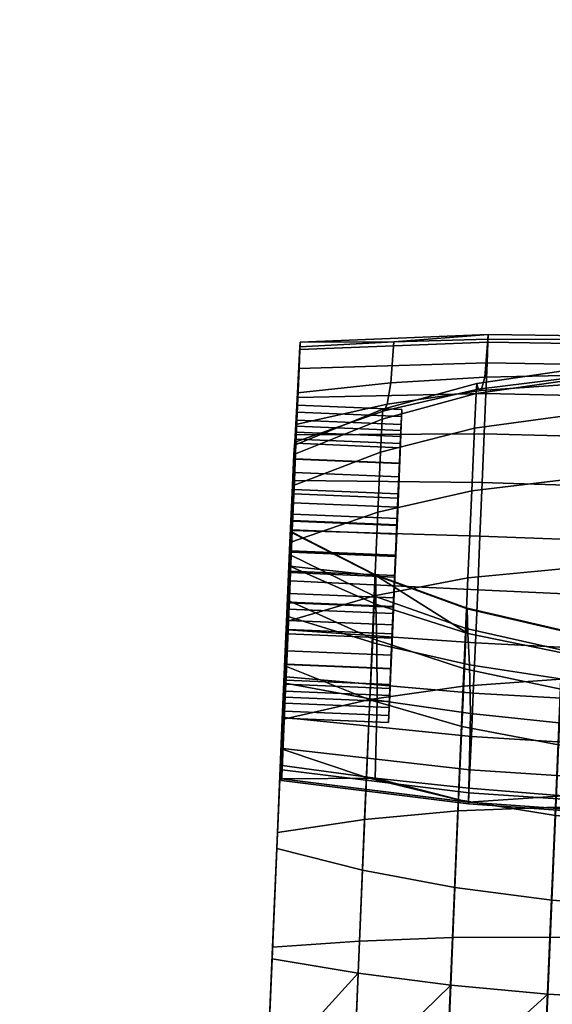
# Model space of a CAD drawing. Header units: millimetres. Extents: x -347 to 347, y -351 to 365.
# Tile 73 of 240: x -314 to -288, y 210 to 257. Entities that reach past the tile are written whole.
import ezdxf

# ---------------------------------------------------------------- set-up
doc = ezdxf.new("R2010")
doc.units = ezdxf.units.MM
doc.header["$MEASUREMENT"] = 0
doc.layers.add('kolecka', color=250, linetype='Continuous')
doc.layers.add('podrucky', color=7, linetype='Continuous')

msp = doc.modelspace()

# ---------------------------------------------------------------- meshes
at = {"layer": 'kolecka'}
mesh = msp.add_polyface(dxfattribs=at)
corners = [(-313.408, -56.337, 32.196), (-313.408, -56.284, 28.713), (-331.408, -56.284, 28.713), (-331.408, -56.337, 32.196), (-204.679, 262.473, 30.246), (-206.33, 262.596, 30.331), (-206.131, 262.786, 26.127), (-204.473, 262.681, 26.085), (-204.885, 262.63, 34.413), (-206.528, 262.837, 34.536), (-202.931, 262.364, 30.186), (-202.765, 262.596, 26.056), (-203.097, 262.449, 34.326), (-203.263, 262.674, 38.453), (-205.091, 263, 38.554), (-201.113, 262.29, 30.15), (-201.021, 262.54, 26.038), (-201.205, 262.328, 34.273), (-201.296, 262.462, 38.392), (-199.259, 262.262, 30.138), (-199.259, 262.521, 26.032), (-199.259, 262.284, 34.255), (-199.259, 262.387, 38.372), (-199.259, 262.544, 42.487), (-201.388, 262.657, 42.508), (-197.406, 262.29, 30.15), (-197.498, 262.54, 26.038), (-197.314, 262.328, 34.273), (-197.223, 262.462, 38.392), (-197.131, 262.657, 42.508), (-195.588, 262.364, 30.186), (-195.754, 262.596, 26.056), (-195.422, 262.449, 34.326), (-195.256, 262.674, 38.453), (-193.84, 262.473, 30.246), (-194.046, 262.681, 26.085), (-193.634, 262.63, 34.413), (-192.188, 262.596, 30.331), (-192.388, 262.786, 26.127), (-191.99, 262.838, 34.536), (-333.408, -56.758, 24.541), (-344.408, -56.378, 27.304), (-344.408, -56.257, 30), (-333.408, -56.257, 30), (-344.408, -56.378, 32.696), (-333.408, -56.758, 35.459), (-345.513, -56.466, 30), (-345.513, -57.041, 35.812), (-311.408, -56.257, 30), (-300.408, -56.378, 27.304), (-311.408, -56.758, 24.541), (-311.408, -56.758, 35.459), (-300.408, -56.378, 32.696), (-300.408, -56.257, 30), (-299.304, -56.466, 30), (-299.304, -56.996, 24.419)]
mesh.append_faces([[corners[k] for k in face] for face in [(0, 1, 2, 3), (4, 5, 6, 7), (8, 9, 5, 4), (10, 4, 7, 11), (12, 8, 4, 10), (13, 14, 8, 12), (15, 10, 11, 16), (17, 12, 10, 15), (18, 13, 12, 17), (19, 15, 16, 20), (21, 17, 15, 19), (22, 18, 17, 21), (23, 24, 18, 22), (25, 19, 20, 26), (27, 21, 19, 25), (28, 22, 21, 27), (29, 23, 22, 28), (30, 25, 26, 31), (32, 27, 25, 30), (33, 28, 27, 32), (34, 30, 31, 35), (36, 32, 30, 34), (37, 34, 35, 38), (39, 36, 34, 37), (40, 41, 42, 43), (43, 42, 44, 45), (46, 42, 41, 41), (46, 44, 42, 42), (46, 47, 44, 44), (48, 49, 50, 50), (48, 51, 52, 53), (53, 49, 48, 48), (54, 49, 53, 53), (54, 53, 52, 52), (54, 55, 49, 49)]])
at = {"layer": 'podrucky'}
mesh = msp.add_polyface(dxfattribs=at)
corners = [(-300.492, 240.413, 579.426), (-300.599, 237.945, 581.183), (-300.457, 241.325, 581.726), (-300.444, 241.675, 584.175), (-300.571, 238.662, 583.901), (-300.674, 236.103, 578.764), (-300.549, 239.033, 577.455), (-300.623, 237.242, 575.849), (-300.456, 241.456, 586.572), (-300.589, 238.33, 586.691), (-300.654, 236.843, 589.344), (-300.563, 239.257, 598.789), (-300.759, 234.426, 591.188), (-301.028, 228.571, 610.504), (-300.641, 237.735, 611.109), (-296.49, 238.469, 635.883), (-296.426, 238.385, 623.561), (-300.69, 236.897, 623.494), (-300.711, 236.745, 635.907), (-300.641, 237.735, 611.109), (-296.281, 238.707, 611.224), (-296.109, 239.724, 598.889), (-300.563, 239.257, 598.789), (-295.96, 241.694, 586.666), (-300.456, 241.456, 586.572), (-291.454, 241.669, 581.543), (-300.457, 241.325, 581.726), (-300.444, 241.675, 584.175), (-291.441, 242.044, 584.167), (-291.493, 240.692, 579.08), (-300.492, 240.413, 579.426), (-291.553, 239.214, 576.967), (-300.549, 239.033, 577.455), (-291.729, 234.967, 573.983), (-300.713, 235.069, 574.669), (-300.623, 237.242, 575.849), (-291.633, 237.294, 575.247), (-300.736, 236.302, 641.721), (-300.805, 234.814, 647.359), (-296.591, 236.424, 648.015), (-296.517, 238.001, 642.042), (-300.742, 234.64, 584.182), (-300.629, 237.378, 586.389), (-300.614, 237.666, 583.97), (-300.599, 237.945, 581.183), (-300.674, 236.103, 578.764), (-295.679, 235.891, 578.769), (-295.604, 237.733, 581.189), (-300.589, 238.33, 586.691), (-300.571, 238.662, 583.901), (-295.576, 238.451, 583.906), (-295.593, 238.119, 586.697), (-300.654, 236.843, 589.344), (-295.659, 236.632, 589.35), (-300.614, 237.666, 583.97), (-300.629, 237.378, 586.389), (-295.633, 237.167, 586.395), (-295.618, 237.454, 583.976), (-300.686, 236.089, 588.688), (-295.69, 235.878, 588.694), (-300.703, 235.448, 579.518), (-300.638, 237.044, 581.615), (-295.642, 236.833, 581.621), (-295.707, 235.236, 579.524), (-295.618, 237.454, 583.976), (-295.604, 237.733, 581.189), (-295.642, 236.833, 581.621), (-295.679, 235.891, 578.769), (-295.593, 238.119, 586.697), (-295.576, 238.451, 583.906), (-295.659, 236.632, 589.35), (-295.633, 237.167, 586.395), (-295.69, 235.878, 588.694)]
mesh.append_faces([[corners[k] for k in face] for face in [(0, 1, 2, 2), (3, 2, 4, 4), (2, 1, 4, 4), (5, 0, 6, 6), (0, 5, 1, 1), (7, 5, 6, 6), (8, 3, 9, 9), (8, 10, 11, 11), (10, 8, 9, 9), (11, 10, 12, 12), (9, 3, 4, 4), (13, 14, 11, 11), (15, 16, 17, 18), (19, 17, 16, 20), (20, 21, 22, 19), (21, 23, 24, 22), (25, 26, 27, 28), (23, 27, 24, 24), (27, 23, 28, 28), (26, 25, 29, 30), (31, 32, 30, 29), (33, 34, 35, 36), (36, 35, 32, 31), (37, 38, 39, 40), (40, 15, 18, 37), (41, 42, 43, 43), (44, 45, 46, 47), (48, 49, 50, 51), (52, 48, 51, 53), (49, 44, 47, 50), (54, 55, 56, 57), (55, 58, 59, 56), (60, 61, 62, 63), (61, 54, 57, 62), (64, 65, 66, 66), (67, 66, 65, 65), (68, 69, 64, 64), (65, 64, 69, 69), (70, 68, 71, 71), (64, 71, 68, 68), (71, 72, 70, 70)]])
mesh = msp.add_polyface(dxfattribs=at)
corners = [(-291.778, 239.362, 611.31), (-296.281, 238.707, 611.224), (-296.426, 238.385, 623.561), (-291.927, 239.432, 623.613), (-287.182, 239.683, 611.364), (-287.27, 239.998, 623.647), (-291.604, 240.005, 598.963), (-296.109, 239.724, 598.889), (-287.066, 240.098, 599.009), (-291.993, 239.701, 635.866), (-296.49, 238.469, 635.883), (-287.308, 240.383, 635.858), (-286.943, 241.803, 586.778), (-291.454, 241.81, 586.735), (-295.96, 241.694, 586.666), (-287.826, 226.807, 622.552), (-287.779, 225.557, 611.125), (-283.156, 225.192, 611.172), (-283.119, 226.354, 622.601), (-292.42, 227.752, 622.417), (-292.333, 226.251, 610.996), (-287.835, 227.863, 633.915), (-292.446, 228.933, 633.817), (-291.454, 241.669, 581.543), (-291.441, 242.044, 584.167), (-282.418, 241.913, 584.171), (-282.432, 241.53, 581.489), (-291.493, 240.692, 579.08), (-282.471, 240.531, 578.97), (-291.553, 239.214, 576.967), (-282.532, 239.02, 576.811), (-291.633, 237.294, 575.247), (-282.613, 237.057, 575.053), (-291.729, 234.967, 573.983), (-282.713, 234.678, 573.76), (-291.837, 232.408, 573.299), (-282.822, 232.062, 573.061), (-291.946, 229.833, 573.227), (-282.934, 229.429, 572.987), (-292.054, 227.308, 573.744), (-283.044, 226.849, 573.516), (-292.156, 224.906, 574.86), (-283.149, 224.394, 574.657), (-287.738, 230.86, 660.897), (-292.414, 230.409, 660.297), (-292.637, 225.245, 664.917), (-287.968, 225.567, 665.631), (-282.971, 230.878, 661.104), (-283.202, 225.542, 665.877), (-287.552, 235.122, 655.216), (-292.231, 234.569, 654.754), (-282.783, 235.175, 655.376), (-292.098, 237.571, 648.506), (-296.591, 236.424, 648.015), (-296.719, 233.543, 654.011), (-287.414, 238.2, 648.813), (-292.021, 239.213, 642.284), (-296.517, 238.001, 642.042), (-287.336, 239.883, 642.435), (-287.884, 226.957, 643.362), (-287.968, 225.093, 647.804), (-292.584, 226.061, 648.22), (-292.497, 227.994, 643.614), (-283.138, 226.471, 643.281), (-283.22, 224.63, 647.667), (-287.839, 227.89, 638.636), (-292.451, 228.961, 638.713), (-283.093, 227.392, 638.613), (-283.089, 227.365, 633.951), (-296.824, 230.532, 633.663)]
mesh.append_faces([[corners[k] for k in face] for face in [(0, 1, 2, 3), (4, 0, 3, 5), (6, 7, 1, 0), (8, 6, 0, 4), (9, 3, 2, 10), (11, 5, 3, 9), (8, 12, 13, 6), (6, 13, 14, 7), (15, 16, 17, 18), (19, 20, 16, 15), (18, 21, 15, 15), (19, 15, 21, 22), (23, 24, 25, 26), (27, 23, 26, 28), (29, 27, 28, 30), (31, 29, 30, 32), (33, 31, 32, 34), (35, 33, 34, 36), (37, 35, 36, 38), (39, 37, 38, 40), (41, 39, 40, 42), (25, 24, 13, 12), (14, 13, 24, 24), (43, 44, 45, 46), (47, 43, 46, 48), (49, 50, 44, 43), (51, 49, 43, 47), (52, 53, 54, 50), (55, 52, 50, 49), (56, 57, 53, 52), (58, 56, 52, 55), (56, 9, 10, 57), (58, 11, 9, 56), (59, 60, 61, 62), (63, 64, 60, 59), (65, 59, 62, 66), (67, 63, 59, 65), (65, 66, 22, 21), (67, 65, 21, 68), (66, 69, 22, 22)]])
mesh = msp.add_polyface(dxfattribs=at)
corners = [(-265.292, 220.733, 578.957), (-264.524, 238.891, 579.466), (-265.338, 219.715, 581.137), (-264.488, 239.804, 581.766), (-265.362, 219.214, 583.56), (-265.124, 226.805, 658.08), (-265.381, 220.719, 658.311), (-265.209, 224.689, 654.43), (-265.326, 222.127, 662.265), (-273.922, 225.472, 611.016), (-274.141, 223.158, 599.659), (-269.636, 223.423, 599.521), (-269.419, 226.106, 610.817), (-278.519, 225.165, 611.135), (-278.678, 223.076, 599.74), (-283.156, 225.192, 611.172), (-283.229, 223.176, 599.764), (-287.779, 225.557, 611.125), (-287.771, 223.46, 599.73), (-292.333, 226.251, 610.996), (-292.285, 223.926, 599.639), (-269.832, 219.706, 588.513), (-265.337, 219.922, 588.356), (-265.183, 223.866, 599.327), (-278.85, 219.623, 588.688), (-274.338, 219.606, 588.623), (-265.061, 227.05, 610.544), (-283.361, 219.755, 588.706), (-287.867, 220.004, 588.678), (-292.363, 220.369, 588.603), (-283.24, 222.273, 576.341), (-283.149, 224.394, 574.657), (-274.131, 224.144, 574.88), (-274.221, 222.069, 576.528), (-292.246, 222.832, 576.508), (-292.156, 224.906, 574.86), (-283.312, 220.644, 578.412), (-274.29, 220.476, 578.554), (-292.315, 221.239, 578.534), (-292.364, 220.147, 580.87), (-283.361, 219.529, 580.8), (-265.144, 224.157, 575.528), (-274.028, 226.545, 573.764), (-265.048, 226.399, 574.486), (-265.292, 220.733, 578.957), (-265.228, 222.221, 577.066), (-287.968, 225.567, 665.631), (-292.637, 225.245, 664.917), (-292.894, 219.281, 668.442), (-288.23, 219.455, 669.245), (-283.202, 225.542, 665.877), (-283.467, 219.379, 669.52), (-278.451, 225.165, 665.642), (-278.713, 219.052, 669.255), (-273.823, 224.449, 664.938), (-274.08, 218.485, 668.463), (-269.42, 223.424, 663.795), (-269.666, 217.7, 667.179), (-265.326, 222.127, 662.265), (-265.124, 226.805, 658.08), (-269.206, 228.38, 659.362), (-288.084, 222.435, 651.704), (-288.231, 219.06, 655.002), (-292.857, 219.806, 655.684), (-292.705, 223.305, 652.264), (-283.335, 222.006, 651.518), (-283.48, 218.674, 654.775), (-278.567, 222.032, 651.715), (-278.714, 218.658, 655.013), (-273.892, 222.509, 652.285), (-274.043, 219.01, 655.705), (-269.409, 223.409, 653.203), (-269.569, 219.708, 656.82), (-287.968, 225.093, 647.804), (-292.584, 226.061, 648.22), (-283.22, 224.63, 647.667), (-278.451, 224.69, 647.814), (-273.771, 225.265, 648.241), (-269.281, 226.323, 648.926), (-265.381, 220.719, 658.311), (-265.209, 224.689, 654.43)]
mesh.append_faces([[corners[k] for k in face] for face in [(0, 1, 2, 2), (2, 3, 4, 4), (5, 6, 7, 7), (8, 6, 5, 5), (9, 10, 11, 12), (13, 14, 10, 9), (15, 16, 14, 13), (17, 18, 16, 15), (19, 20, 18, 17), (21, 22, 23, 11), (24, 25, 10, 14), (25, 21, 11, 10), (11, 23, 26, 12), (14, 16, 27, 24), (28, 27, 16, 18), (29, 28, 18, 20), (30, 31, 32, 33), (34, 35, 31, 30), (36, 30, 33, 37), (38, 34, 30, 36), (39, 38, 36, 40), (41, 32, 42, 43), (44, 37, 33, 45), (45, 33, 32, 41), (46, 47, 48, 49), (50, 46, 49, 51), (52, 50, 51, 53), (54, 52, 53, 55), (56, 54, 55, 57), (58, 59, 60, 56), (61, 62, 63, 64), (65, 66, 62, 61), (67, 68, 66, 65), (69, 70, 68, 67), (71, 72, 70, 69), (73, 61, 64, 74), (75, 65, 61, 73), (76, 67, 65, 75), (77, 69, 67, 76), (78, 71, 69, 77), (79, 72, 71, 80)]])
mesh = msp.add_polyface(dxfattribs=at)
corners = [(-300.902, 230.664, 576.942), (-300.813, 232.681, 574.031), (-300.915, 230.277, 573.964), (-301.016, 227.921, 574.446), (-300.563, 239.257, 598.789), (-300.875, 231.711, 591.906), (-301.15, 225.388, 599.287), (-301.04, 229.339, 649.801), (-300.805, 234.814, 647.359), (-300.941, 231.532, 644.575), (-301.177, 226.211, 654.39), (-300.927, 232.094, 653.018), (-301.028, 228.571, 610.504), (-296.815, 229.159, 622.201), (-292.42, 227.752, 622.417), (-296.824, 230.532, 633.663), (-300.939, 230.978, 621.912), (-292.446, 228.933, 633.817), (-300.883, 232.597, 633.459), (-300.813, 232.681, 574.031), (-291.837, 232.408, 573.299), (-291.946, 229.833, 573.227), (-300.915, 230.277, 573.964), (-292.231, 234.569, 654.754), (-296.719, 233.543, 654.011), (-296.894, 229.551, 659.331), (-292.414, 230.409, 660.297), (-300.927, 232.094, 653.018), (-301.091, 228.327, 658.04), (-292.451, 228.961, 638.713), (-292.497, 227.994, 643.614), (-296.877, 229.54, 644.024), (-296.828, 230.562, 638.841), (-296.969, 227.495, 648.895), (-301.04, 229.339, 649.801), (-300.941, 231.532, 644.575), (-300.888, 232.629, 639.014), (-300.81, 233.123, 587.296), (-300.956, 229.671, 587.538), (-300.876, 231.641, 590.908), (-301, 228.381, 578.562), (-300.967, 229.252, 581.552), (-300.9, 230.734, 577.94), (-300.979, 229.225, 590.62), (-300.821, 232.704, 581.31), (-300.785, 233.452, 577.275), (-300.902, 230.664, 576.942), (-295.907, 230.453, 576.948), (-295.789, 233.241, 577.281), (-301.018, 227.949, 577.66), (-296.022, 227.738, 577.666), (-300.992, 228.923, 591.573), (-300.875, 231.711, 591.906), (-295.879, 231.499, 591.911), (-295.997, 228.711, 591.579), (-301, 228.381, 578.562), (-300.9, 230.734, 577.94), (-295.905, 230.522, 577.946), (-296.005, 228.17, 578.568), (-300.876, 231.641, 590.908), (-300.979, 229.225, 590.62), (-295.983, 229.013, 590.626), (-295.881, 231.429, 590.914), (-300.798, 233.15, 578.228), (-295.803, 232.939, 578.234), (-295.907, 230.453, 576.948), (-296.005, 228.17, 578.568), (-295.905, 230.522, 577.946), (-295.803, 232.939, 578.234), (-295.879, 231.499, 591.911), (-295.983, 229.013, 590.626), (-295.997, 228.711, 591.579), (-295.781, 233.782, 590.292), (-295.881, 231.429, 590.914), (-295.814, 232.912, 587.301), (-295.96, 229.459, 587.543), (-300.956, 229.671, 587.538), (-300.81, 233.123, 587.296), (-295.972, 229.041, 581.558), (-295.825, 232.493, 581.316), (-300.821, 232.704, 581.31), (-300.967, 229.252, 581.552), (-296.039, 227.523, 584.671), (-295.747, 234.428, 584.188), (-295.825, 232.493, 581.316), (-295.814, 232.912, 587.301), (-295.972, 229.041, 581.558), (-295.96, 229.459, 587.543)]
mesh.append_faces([[corners[k] for k in face] for face in [(0, 1, 2, 2), (3, 0, 2, 2), (4, 5, 6, 6), (7, 8, 9, 9), (10, 11, 7, 7), (12, 4, 6, 6), (13, 14, 15, 15), (13, 15, 16, 16), (14, 17, 15, 15), (16, 15, 18, 18), (19, 20, 21, 22), (23, 24, 25, 26), (25, 24, 27, 28), (29, 30, 31, 32), (33, 34, 35, 31), (36, 32, 31, 35), (29, 32, 15, 15), (32, 36, 15, 15), (36, 18, 15, 15), (37, 38, 39, 39), (40, 41, 42, 42), (39, 38, 43, 43), (42, 41, 44, 44), (45, 46, 47, 48), (46, 49, 50, 47), (51, 52, 53, 54), (55, 56, 57, 58), (59, 60, 61, 62), (56, 63, 64, 57), (65, 66, 67, 67), (67, 68, 65, 65), (69, 70, 71, 71), (69, 72, 73, 73), (70, 69, 73, 73), (74, 75, 76, 77), (78, 79, 80, 81), (82, 83, 84, 84), (85, 83, 82, 82), (84, 86, 82, 82), (87, 85, 82, 82)]])
mesh = msp.add_polyface(dxfattribs=at)
corners = [(-300.813, 232.681, 574.031), (-300.785, 233.452, 577.275), (-300.713, 235.069, 574.669), (-300.902, 230.664, 576.942), (-300.623, 237.242, 575.849), (-300.674, 236.103, 578.764), (-300.563, 239.257, 598.789), (-300.759, 234.426, 591.188), (-300.875, 231.711, 591.906), (-300.939, 230.978, 621.912), (-300.69, 236.897, 623.494), (-300.641, 237.735, 611.109), (-300.711, 236.745, 635.907), (-300.888, 232.629, 639.014), (-300.736, 236.302, 641.721), (-300.883, 232.597, 633.459), (-300.805, 234.814, 647.359), (-300.941, 231.532, 644.575), (-301.028, 228.571, 610.504), (-301.04, 229.339, 649.801), (-300.927, 232.094, 653.018), (-291.837, 232.408, 573.299), (-300.813, 232.681, 574.031), (-300.713, 235.069, 574.669), (-291.729, 234.967, 573.983), (-300.805, 234.814, 647.359), (-300.927, 232.094, 653.018), (-296.719, 233.543, 654.011), (-296.591, 236.424, 648.015), (-300.821, 232.704, 581.31), (-300.638, 237.044, 581.615), (-300.703, 235.448, 579.518), (-300.742, 234.64, 584.182), (-300.798, 233.15, 578.228), (-300.9, 230.734, 577.94), (-300.614, 237.666, 583.97), (-300.686, 236.089, 588.688), (-300.629, 237.378, 586.389), (-300.81, 233.123, 587.296), (-300.876, 231.641, 590.908), (-300.776, 233.994, 590.286), (-300.674, 236.103, 578.764), (-300.785, 233.452, 577.275), (-295.789, 233.241, 577.281), (-295.679, 235.891, 578.769), (-300.759, 234.426, 591.188), (-300.654, 236.843, 589.344), (-295.659, 236.632, 589.35), (-295.764, 234.214, 591.193), (-300.875, 231.711, 591.906), (-295.879, 231.499, 591.911), (-300.686, 236.089, 588.688), (-300.776, 233.994, 590.286), (-295.781, 233.782, 590.292), (-295.69, 235.878, 588.694), (-300.798, 233.15, 578.228), (-300.703, 235.448, 579.518), (-295.707, 235.236, 579.524), (-295.803, 232.939, 578.234), (-300.876, 231.641, 590.908), (-295.881, 231.429, 590.914), (-295.707, 235.236, 579.524), (-295.789, 233.241, 577.281), (-295.803, 232.939, 578.234), (-295.907, 230.453, 576.948), (-295.642, 236.833, 581.621), (-295.679, 235.891, 578.769), (-295.781, 233.782, 590.292), (-295.879, 231.499, 591.911), (-295.764, 234.214, 591.193), (-295.69, 235.878, 588.694), (-295.659, 236.632, 589.35), (-295.825, 232.493, 581.316), (-295.747, 234.428, 584.188), (-300.742, 234.64, 584.182), (-300.821, 232.704, 581.31), (-295.747, 234.428, 584.188), (-295.814, 232.912, 587.301), (-300.81, 233.123, 587.296), (-300.742, 234.64, 584.182)]
mesh.append_faces([[corners[k] for k in face] for face in [(0, 1, 2, 2), (0, 3, 1, 1), (4, 2, 1, 1), (5, 4, 1, 1), (6, 7, 8, 8), (9, 10, 11, 11), (12, 13, 14, 14), (15, 12, 10, 10), (15, 13, 12, 12), (16, 14, 17, 17), (17, 14, 13, 13), (9, 15, 10, 10), (18, 9, 11, 11), (19, 20, 16, 16), (21, 22, 23, 24), (25, 26, 27, 28), (29, 30, 31, 31), (32, 30, 29, 29), (33, 29, 31, 31), (34, 29, 33, 33), (35, 30, 32, 32), (36, 37, 38, 38), (39, 40, 38, 38), (36, 38, 40, 40), (37, 32, 38, 38), (41, 42, 43, 44), (45, 46, 47, 48), (49, 45, 48, 50), (51, 52, 53, 54), (55, 56, 57, 58), (52, 59, 60, 53), (61, 62, 63, 63), (64, 63, 62, 62), (65, 66, 61, 61), (62, 61, 66, 66), (67, 68, 69, 69), (69, 70, 67, 67), (69, 71, 70, 70), (72, 73, 74, 75), (76, 77, 78, 79)]])
mesh = msp.add_polyface(dxfattribs=at)
corners = [(-301.018, 227.949, 577.66), (-300.902, 230.664, 576.942), (-301.016, 227.921, 574.446), (-301.111, 225.679, 575.488), (-301.195, 223.743, 577.026), (-301.15, 225.388, 599.287), (-300.875, 231.711, 591.906), (-300.992, 228.923, 591.573), (-301.103, 226.272, 590.085), (-301.091, 228.327, 658.04), (-300.927, 232.094, 653.018), (-301.177, 226.211, 654.39), (-301.349, 222.241, 658.271), (-296.765, 227.263, 610.787), (-296.751, 224.571, 599.491), (-292.285, 223.926, 599.639), (-292.333, 226.251, 610.996), (-296.815, 229.159, 622.201), (-292.42, 227.752, 622.417), (-301.028, 228.571, 610.504), (-301.15, 225.388, 599.287), (-300.939, 230.978, 621.912), (-292.054, 227.308, 573.744), (-301.016, 227.921, 574.446), (-300.915, 230.277, 573.964), (-291.946, 229.833, 573.227), (-292.156, 224.906, 574.86), (-301.111, 225.679, 575.488), (-292.414, 230.409, 660.297), (-296.894, 229.551, 659.331), (-297.108, 224.595, 663.765), (-292.637, 225.245, 664.917), (-301.091, 228.327, 658.04), (-301.294, 223.649, 662.225), (-292.497, 227.994, 643.614), (-292.584, 226.061, 648.22), (-296.969, 227.495, 648.895), (-296.877, 229.54, 644.024), (-297.098, 224.581, 653.172), (-301.177, 226.211, 654.39), (-301.04, 229.339, 649.801), (-300.967, 229.252, 581.552), (-301.091, 226.286, 580.16), (-301.148, 224.997, 582.459), (-301, 228.381, 578.562), (-301.035, 227.735, 584.666), (-301.074, 226.927, 589.33), (-300.979, 229.225, 590.62), (-300.956, 229.671, 587.538), (-301.14, 225.331, 587.233), (-301.163, 224.709, 584.878), (-301.103, 226.272, 590.085), (-300.992, 228.923, 591.573), (-295.997, 228.711, 591.579), (-296.107, 226.061, 590.09), (-301.018, 227.949, 577.66), (-301.122, 225.531, 579.504), (-296.127, 225.32, 579.51), (-296.022, 227.738, 577.666), (-301.148, 224.997, 582.459), (-301.091, 226.286, 580.16), (-296.096, 226.074, 580.165), (-296.152, 224.785, 582.465), (-301, 228.381, 578.562), (-296.005, 228.17, 578.568), (-300.979, 229.225, 590.62), (-301.074, 226.927, 589.33), (-296.079, 226.716, 589.336), (-295.983, 229.013, 590.626), (-301.14, 225.331, 587.233), (-296.144, 225.119, 587.238), (-296.152, 224.785, 582.465), (-296.096, 226.074, 580.165), (-296.127, 225.32, 579.51), (-296.022, 227.738, 577.666), (-296.005, 228.17, 578.568), (-295.907, 230.453, 576.948), (-295.997, 228.711, 591.579), (-296.079, 226.716, 589.336), (-296.107, 226.061, 590.09), (-296.144, 225.119, 587.238), (-295.983, 229.013, 590.626), (-295.96, 229.459, 587.543), (-296.039, 227.523, 584.671), (-301.035, 227.735, 584.666), (-300.956, 229.671, 587.538), (-296.039, 227.523, 584.671), (-295.972, 229.041, 581.558), (-300.967, 229.252, 581.552), (-301.035, 227.735, 584.666)]
mesh.append_faces([[corners[k] for k in face] for face in [(0, 1, 2, 2), (0, 2, 3, 3), (4, 0, 3, 3), (5, 6, 7, 7), (8, 5, 7, 7), (9, 10, 11, 11), (11, 12, 9, 9), (13, 14, 15, 16), (17, 13, 16, 18), (13, 19, 20, 14), (19, 13, 17, 21), (22, 23, 24, 25), (26, 27, 23, 22), (28, 29, 30, 31), (32, 33, 30, 29), (34, 35, 36, 37), (38, 39, 40, 36), (41, 42, 43, 43), (44, 42, 41, 41), (45, 41, 43, 43), (46, 47, 48, 48), (45, 49, 48, 48), (46, 48, 49, 49), (50, 49, 45, 45), (50, 45, 43, 43), (51, 52, 53, 54), (55, 56, 57, 58), (59, 60, 61, 62), (60, 63, 64, 61), (65, 66, 67, 68), (66, 69, 70, 67), (71, 72, 73, 73), (74, 73, 72, 72), (75, 76, 74, 74), (72, 75, 74, 74), (77, 78, 79, 79), (80, 79, 78, 78), (78, 77, 81, 81), (82, 83, 84, 85), (86, 87, 88, 89)]])
mesh = msp.add_polyface(dxfattribs=at)
corners = [(-301.122, 225.531, 579.504), (-301.018, 227.949, 577.66), (-301.195, 223.743, 577.026), (-301.26, 222.255, 578.917), (-301.306, 221.237, 581.097), (-301.188, 224.044, 582.157), (-301.33, 220.736, 583.52), (-301.205, 223.712, 584.948), (-301.329, 220.814, 585.992), (-301.305, 221.444, 588.315), (-301.178, 224.43, 587.665), (-301.15, 225.388, 599.287), (-301.103, 226.272, 590.085), (-301.294, 223.649, 662.225), (-301.091, 228.327, 658.04), (-301.349, 222.241, 658.271), (-301.554, 217.481, 661.343), (-296.845, 220.849, 588.482), (-292.363, 220.369, 588.603), (-292.285, 223.926, 599.639), (-296.751, 224.571, 599.491), (-301.305, 221.444, 588.315), (-301.15, 225.388, 599.287), (-292.246, 222.832, 576.508), (-301.195, 223.743, 577.026), (-301.111, 225.679, 575.488), (-292.156, 224.906, 574.86), (-292.315, 221.239, 578.534), (-301.26, 222.255, 578.917), (-292.364, 220.147, 580.87), (-301.306, 221.237, 581.097), (-292.39, 219.61, 583.465), (-301.33, 220.736, 583.52), (-292.39, 219.695, 586.114), (-301.329, 220.814, 585.992), (-292.637, 225.245, 664.917), (-297.108, 224.595, 663.765), (-297.354, 218.871, 667.148), (-292.894, 219.281, 668.442), (-301.294, 223.649, 662.225), (-301.526, 218.246, 665.419), (-292.705, 223.305, 652.264), (-292.857, 219.806, 655.684), (-297.258, 220.88, 656.789), (-297.098, 224.581, 653.172), (-292.584, 226.061, 648.22), (-296.969, 227.495, 648.895), (-301.177, 226.211, 654.39), (-301.349, 222.241, 658.271), (-301.205, 223.712, 584.948), (-301.178, 224.43, 587.665), (-296.183, 224.219, 587.67), (-296.21, 223.501, 584.953), (-301.103, 226.272, 590.085), (-296.107, 226.061, 590.09), (-301.122, 225.531, 579.504), (-301.188, 224.044, 582.157), (-296.192, 223.833, 582.163), (-296.127, 225.32, 579.51), (-301.14, 225.331, 587.233), (-301.163, 224.709, 584.878), (-296.167, 224.498, 584.883), (-296.144, 225.119, 587.238), (-301.148, 224.997, 582.459), (-296.152, 224.785, 582.465), (-296.167, 224.498, 584.883), (-296.152, 224.785, 582.465), (-296.192, 223.833, 582.163), (-296.127, 225.32, 579.51), (-296.183, 224.219, 587.67), (-296.21, 223.501, 584.953), (-296.107, 226.061, 590.09), (-296.144, 225.119, 587.238)]
mesh.append_faces([[corners[k] for k in face] for face in [(0, 1, 2, 2), (0, 2, 3, 3), (0, 4, 5, 5), (5, 6, 7, 7), (6, 5, 4, 4), (3, 4, 0, 0), (8, 7, 6, 6), (9, 10, 8, 8), (9, 11, 12, 12), (10, 9, 12, 12), (13, 14, 15, 15), (16, 13, 15, 15), (10, 7, 8, 8), (17, 18, 19, 20), (21, 17, 20, 22), (23, 24, 25, 26), (27, 28, 24, 23), (28, 27, 29, 30), (31, 32, 30, 29), (33, 34, 32, 31), (33, 18, 17, 17), (21, 34, 17, 17), (33, 17, 34, 34), (35, 36, 37, 38), (39, 40, 37, 36), (41, 42, 43, 44), (45, 41, 44, 46), (47, 44, 43, 48), (49, 50, 51, 52), (50, 53, 54, 51), (55, 56, 57, 58), (56, 49, 52, 57), (59, 60, 61, 62), (60, 63, 64, 61), (65, 66, 67, 67), (68, 67, 66, 66), (69, 65, 70, 70), (67, 70, 65, 65), (71, 72, 69, 69), (65, 69, 72, 72)]])
mesh = msp.add_polyface(dxfattribs=at)
corners = [(-265.559, 216.724, 665.459), (-265.586, 215.96, 661.383), (-265.326, 222.127, 662.265), (-265.381, 220.719, 658.311), (-265.812, 210.68, 663.433), (-301.294, 223.649, 662.225), (-301.554, 217.481, 661.343), (-301.526, 218.246, 665.419), (-301.78, 212.202, 663.392), (-283.361, 219.529, 580.8), (-283.312, 220.644, 578.412), (-274.29, 220.476, 578.554), (-274.339, 219.385, 580.89), (-283.388, 218.979, 583.454), (-274.364, 218.847, 583.485), (-292.39, 219.61, 583.465), (-292.364, 220.147, 580.87), (-283.387, 219.065, 586.162), (-274.364, 218.932, 586.134), (-292.39, 219.695, 586.114), (-265.338, 219.715, 581.137), (-265.292, 220.733, 578.957), (-265.362, 219.214, 583.56), (-265.361, 219.293, 586.032), (-265.337, 219.922, 588.356), (-269.832, 219.706, 588.513), (-274.338, 219.606, 588.623), (-283.361, 219.755, 588.706), (-278.85, 219.623, 588.688), (-287.867, 220.004, 588.678), (-292.363, 220.369, 588.603), (-292.894, 219.281, 668.442), (-297.354, 218.871, 667.148), (-297.603, 213.06, 669.229), (-293.152, 213.227, 670.61), (-288.23, 219.455, 669.245), (-288.495, 213.249, 671.466), (-283.467, 219.379, 669.52), (-283.734, 213.122, 671.76), (-278.713, 219.052, 669.255), (-278.979, 212.847, 671.477), (-274.08, 218.485, 668.463), (-274.338, 212.43, 670.631), (-269.666, 217.7, 667.179), (-269.914, 211.888, 669.26), (-301.526, 218.246, 665.419), (-301.761, 212.76, 667.383), (-265.793, 211.239, 667.423), (-265.559, 216.724, 665.459), (-269.42, 223.424, 663.795), (-265.326, 222.127, 662.265), (-292.857, 219.806, 655.684), (-293.038, 215.611, 658.392), (-297.449, 216.444, 659.653), (-297.258, 220.88, 656.789), (-288.231, 219.06, 655.002), (-288.405, 215.015, 657.614), (-283.48, 218.674, 654.775), (-283.652, 214.679, 657.354), (-278.714, 218.658, 655.013), (-278.888, 214.613, 657.624), (-274.043, 219.01, 655.705), (-274.224, 214.815, 658.413), (-269.569, 219.708, 656.82), (-269.761, 215.272, 659.684), (-301.554, 217.481, 661.343), (-297.659, 211.522, 661.563), (-301.78, 212.202, 663.392), (-301.349, 222.241, 658.271), (-265.381, 220.719, 658.311), (-265.586, 215.96, 661.383)]
mesh.append_faces([[corners[k] for k in face] for face in [(0, 1, 2, 2), (3, 2, 1, 1), (4, 1, 0, 0), (5, 6, 7, 7), (6, 8, 7, 7), (9, 10, 11, 12), (13, 9, 12, 14), (15, 16, 9, 13), (17, 13, 14, 18), (19, 15, 13, 17), (20, 12, 11, 21), (12, 20, 22, 14), (23, 18, 14, 22), (23, 24, 25, 25), (18, 23, 25, 25), (25, 26, 18, 18), (27, 17, 28, 28), (18, 28, 17, 17), (29, 17, 27, 27), (28, 18, 26, 26), (30, 19, 29, 29), (19, 17, 29, 29), (31, 32, 33, 34), (35, 31, 34, 36), (37, 35, 36, 38), (39, 37, 38, 40), (41, 39, 40, 42), (43, 41, 42, 44), (33, 32, 45, 46), (43, 44, 47, 48), (49, 43, 48, 50), (51, 52, 53, 54), (55, 56, 52, 51), (57, 58, 56, 55), (59, 60, 58, 57), (61, 62, 60, 59), (63, 64, 62, 61), (65, 53, 66, 67), (68, 54, 53, 65), (63, 69, 70, 64)]])
mesh = msp.add_polyface(dxfattribs=at)
corners = [(-265.793, 211.239, 667.423), (-266.044, 205.209, 664.368), (-265.812, 210.68, 663.433), (-266.037, 205.488, 668.358), (-265.559, 216.724, 665.459), (-301.526, 218.246, 665.419), (-301.78, 212.202, 663.392), (-301.761, 212.76, 667.383), (-302.005, 207.01, 668.318), (-302.012, 206.731, 664.328), (-313.027, -53.117, 682.528), (-297.861, 206.968, 670.22), (-308.876, -52.88, 688.42), (-293.422, 206.879, 671.643), (-304.437, -52.969, 689.842), (-288.771, 206.744, 672.525), (-302.005, 207.01, 668.318), (-313.02, -52.838, 686.518), (-301.761, 212.76, 667.383), (-297.603, 213.06, 669.229), (-293.152, 213.227, 670.61), (-288.495, 213.249, 671.466), (-284.013, 206.563, 672.827), (-283.734, 213.122, 671.76), (-279.255, 206.341, 672.536), (-278.979, 212.847, 671.477), (-270.173, 205.796, 670.251), (-269.914, 211.888, 669.26), (-274.338, 212.43, 670.631), (-274.608, 206.083, 671.664), (-266.037, 205.488, 668.358), (-265.793, 211.239, 667.423), (-293.038, 215.611, 658.392), (-293.236, 210.957, 660.198), (-297.659, 211.522, 661.563), (-297.449, 216.444, 659.653), (-288.405, 215.015, 657.614), (-288.597, 210.528, 659.356), (-283.652, 214.679, 657.354), (-283.841, 210.247, 659.074), (-278.888, 214.613, 657.624), (-279.08, 210.125, 659.366), (-274.224, 214.815, 658.413), (-274.423, 210.161, 660.219), (-269.761, 215.272, 659.684), (-269.971, 210.351, 661.594), (-297.876, 206.423, 662.435), (-302.012, 206.731, 664.328), (-293.441, 206.136, 661.023), (-288.794, 205.878, 660.151), (-301.78, 212.202, 663.392), (-284.037, 205.656, 659.859), (-279.277, 205.476, 660.161), (-274.627, 205.34, 661.044), (-270.188, 205.252, 662.466), (-266.044, 205.209, 664.368), (-265.586, 215.96, 661.383), (-265.812, 210.68, 663.433)]
mesh.append_faces([[corners[k] for k in face] for face in [(0, 1, 2, 2), (1, 0, 3, 3), (4, 0, 2, 2), (5, 6, 7, 7), (8, 7, 9, 9), (6, 9, 7, 7), (9, 10, 8, 8), (11, 12, 13, 13), (13, 14, 15, 15), (16, 17, 11, 11), (18, 16, 11, 19), (13, 20, 19, 11), (20, 13, 15, 21), (21, 15, 22, 23), (24, 25, 23, 22), (26, 27, 28, 29), (25, 24, 29, 28), (30, 31, 27, 26), (32, 33, 34, 35), (36, 37, 33, 32), (38, 39, 37, 36), (40, 41, 39, 38), (42, 43, 41, 40), (44, 45, 43, 42), (46, 47, 34, 34), (46, 33, 48, 48), (48, 37, 49, 49), (47, 50, 34, 34), (48, 33, 37, 37), (46, 34, 33, 33), (37, 39, 51, 49), (39, 52, 51, 51), (41, 53, 52, 52), (43, 54, 53, 53), (45, 55, 54, 54), (52, 39, 41, 41), (54, 43, 45, 45), (53, 41, 43, 43), (44, 56, 57, 45), (55, 45, 57, 57)]])

doc.saveas('drawing.dxf')
